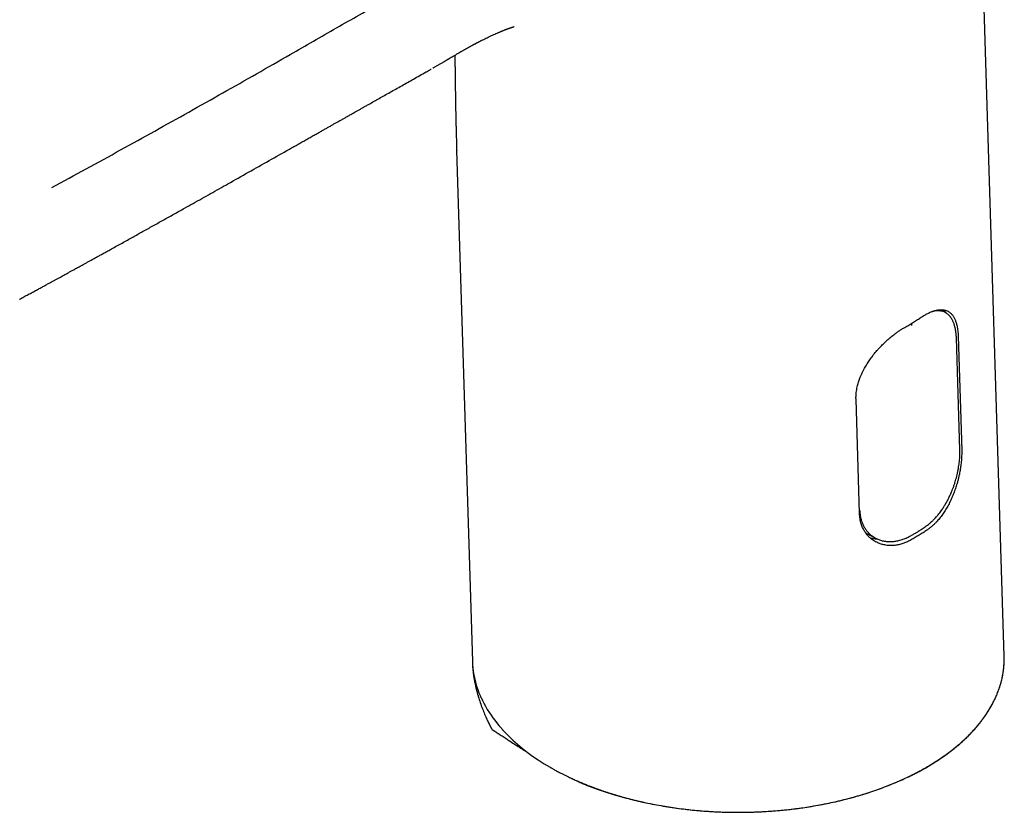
# Model space of a CAD drawing. Header units: millimetres. Extents: x 8 to 738, y 5 to 761.
# Tile 13 of 77: x 549 to 638, y 155 to 227. Entities that reach past the tile are written whole.
import ezdxf

# ---------------------------------------------------------------- set-up
doc = ezdxf.new("R2010")
doc.units = ezdxf.units.MM

msp = doc.modelspace()

# ---------------------------------------------------------------- linework, layer by layer
at = {"color": 7, "linetype": 'Continuous', "lineweight": 30}
for p, q in [((638.183, 169.487), (635.244, 264.977)), ((586.161, 222.609), (586.173, 222.616)), ((588.566, 215.27), (589.991, 168.998)), ((632.93, 200.564), (632.464, 200.859)), ((632.935, 200.559), (632.927, 200.565)), ((634.168, 188.169), (633.85, 198.3)), ((634.011, 198.464), (634.33, 188.121)), ((625.072, 182.403), (624.754, 192.747)), ((625.899, 180.492), (626.534, 180.161))]:
    msp.add_line(p, q, dxfattribs=at)
at = {"color": 7, "linetype": 'Continuous', "lineweight": 30, "flags": 128}
msp.add_lwpolyline([(589.991, 168.998), (589.993, 168.937), (589.998, 168.813), (590.005, 168.703), (590.012, 168.607), (590.019, 168.524), (590.025, 168.466), (590.03, 168.417), (590.034, 168.377), (590.037, 168.353), (590.039, 168.335), (590.04, 168.322), (590.041, 168.317), (590.041, 168.315), (590.041, 168.315), (590.041, 168.314), (590.041, 168.314), (590.041, 168.314), (590.041, 168.314), (590.041, 168.314), (590.041, 168.314), (590.041, 168.314), (590.099, 167.904), (590.176, 167.509), (590.268, 167.13), (590.374, 166.765), (590.477, 166.457), (590.588, 166.161), (590.691, 165.911), (590.703, 165.883), (590.715, 165.856), (590.727, 165.828), (590.739, 165.801), (590.751, 165.774), (590.763, 165.747), (590.775, 165.72), (590.893, 165.471), (591.026, 165.21), (591.175, 164.936), (591.344, 164.65), (591.532, 164.353), (591.683, 164.128), (591.847, 163.897), (592.024, 163.661), (592.277, 163.341), (592.397, 163.198), (592.451, 163.134), (592.475, 163.106), (592.486, 163.094), (592.489, 163.091), (592.492, 163.087), (592.494, 163.084), (592.495, 163.084), (592.499, 163.079), (592.51, 163.065), (592.529, 163.044), (592.555, 163.014), (592.592, 162.97), (592.639, 162.916), (592.65, 162.905), (592.66, 162.893), (592.672, 162.88), (592.683, 162.867), (592.695, 162.854), (592.707, 162.84), (592.72, 162.826), (592.733, 162.811), (592.983, 162.54), (593.242, 162.273), (593.477, 162.042), (593.504, 162.016), (593.531, 161.99), (593.558, 161.965), (593.585, 161.939), (593.612, 161.914), (593.639, 161.888), (593.666, 161.863), (594.076, 161.495), (594.509, 161.132), (594.967, 160.774), (595.449, 160.421), (595.955, 160.075), (596.486, 159.735), (597.042, 159.403)], dxfattribs=at)
at = {"color": 7, "linetype": 'Continuous', "lineweight": 30}
for centre, radius, start, end in [((631.13, 199.397), 2.133, 33.7326, 42.83069), ((626.616, 182.272), 2.159, 254.1272, 270.35654)]:
    msp.add_arc(centre, radius, start, end, dxfattribs=at)
for points, knots in [([(551.873, 211.933), (552.916, 212.498), (555.004, 213.627), (558.115, 215.333), (561.213, 217.047), (564.298, 218.77), (567.371, 220.501), (570.434, 222.238), (573.87, 224.199), (577.676, 226.384), (581.853, 228.794), (586.026, 231.207), (588.81, 232.815), (590.202, 233.619)], [0, 0, 0, 0, 0.079999, 0.159998, 0.239997, 0.319997, 0.399998, 0.479999, 0.559999, 0.669999, 0.779999, 0.89, 1, 1, 1, 1]), ([(586.41, 222.753), (586.417, 222.757), (586.447, 222.774), (586.507, 222.809), (586.595, 222.861), (586.697, 222.92), (586.805, 222.983), (586.914, 223.046), (587.023, 223.11), (587.134, 223.175), (587.244, 223.24), (587.35, 223.302), (587.442, 223.355), (587.516, 223.399), (587.573, 223.432), (587.624, 223.462), (587.676, 223.492), (587.736, 223.528), (587.843, 223.59), (587.989, 223.676), (588.155, 223.773), (588.3, 223.858), (588.425, 223.931), (588.541, 223.998), (588.645, 224.059), (588.728, 224.107), (588.796, 224.146), (588.855, 224.181), (588.923, 224.22), (589.001, 224.265), (589.082, 224.311), (589.161, 224.356), (589.236, 224.399), (589.315, 224.444), (589.397, 224.49), (589.482, 224.538), (589.563, 224.583), (589.64, 224.626), (589.713, 224.667), (589.786, 224.707), (589.858, 224.747), (589.929, 224.785), (590, 224.824), (590.069, 224.862), (590.135, 224.897), (590.196, 224.93), (590.257, 224.963), (590.323, 224.998), (590.394, 225.035), (590.458, 225.069), (590.513, 225.097), (590.56, 225.121), (590.61, 225.147), (590.66, 225.173), (590.706, 225.197), (590.749, 225.219), (590.794, 225.241), (590.884, 225.287), (591.027, 225.359), (591.22, 225.454), (591.432, 225.556), (591.634, 225.651), (591.835, 225.743), (592.025, 225.829), (592.187, 225.9), (592.304, 225.951), (592.384, 225.985), (592.465, 226.019), (592.536, 226.049), (592.594, 226.073), (592.64, 226.092), (592.69, 226.113), (592.751, 226.138), (592.826, 226.168), (592.909, 226.201), (592.991, 226.233), (593.058, 226.26), (593.119, 226.283), (593.176, 226.305), (593.235, 226.327), (593.292, 226.348), (593.345, 226.368), (593.382, 226.381), (593.405, 226.39), (593.431, 226.399), (593.458, 226.408), (593.484, 226.417), (593.511, 226.426), (593.538, 226.436), (593.567, 226.445), (593.595, 226.454), (593.619, 226.461), (593.629, 226.465), (593.655, 226.473), (593.694, 226.484), (593.733, 226.496), (593.765, 226.505), (593.786, 226.511), (593.787, 226.511), (593.787, 226.512)], [0, 0, 0, 0, 0.002322, 0.009435, 0.019433, 0.030746, 0.042294, 0.053976, 0.065795, 0.07754, 0.089426, 0.101166, 0.111397, 0.118747, 0.124866, 0.129762, 0.134961, 0.141489, 0.149353, 0.169614, 0.189417, 0.204204, 0.218592, 0.231947, 0.243669, 0.254496, 0.260993, 0.267698, 0.275745, 0.285366, 0.295715, 0.304662, 0.314165, 0.323706, 0.334138, 0.345116, 0.355744, 0.365628, 0.374716, 0.384565, 0.394672, 0.403359, 0.413111, 0.423702, 0.431846, 0.440305, 0.449462, 0.458047, 0.468694, 0.479947, 0.485731, 0.491812, 0.498903, 0.50627, 0.512422, 0.517437, 0.523106, 0.530015, 0.552443, 0.577448, 0.603851, 0.631899, 0.652515, 0.678674, 0.702494, 0.712719, 0.722148, 0.732406, 0.743021, 0.748861, 0.754069, 0.760183, 0.767869, 0.777035, 0.78857, 0.799074, 0.807471, 0.813928, 0.82135, 0.830216, 0.838789, 0.847074, 0.855031, 0.864459, 0.876335, 0.885481, 0.89312, 0.90192, 0.913029, 0.924315, 0.933489, 0.943199, 0.954531, 0.965526, 0.975843, 0.985799, 0.990878, 0.996175, 1, 1, 1, 1]), ([(593.771, 226.507), (593.774, 226.508), (593.779, 226.509), (593.783, 226.51), (593.786, 226.511)], [0, 0, 0, 0, 0.457122, 1, 1, 1, 1]), ([(588.401, 223.917), (588.402, 223.872), (588.404, 223.688), (588.409, 223.362), (588.414, 222.936), (588.42, 222.526), (588.425, 222.13), (588.43, 221.776), (588.434, 221.44), (588.439, 221.118), (588.444, 220.785), (588.449, 220.45), (588.454, 220.114), (588.46, 219.775), (588.466, 219.432), (588.472, 219.094), (588.479, 218.765), (588.485, 218.446), (588.492, 218.124), (588.499, 217.8), (588.507, 217.471), (588.517, 217.074), (588.529, 216.604), (588.541, 216.192), (588.549, 215.9), (588.554, 215.738), (588.557, 215.611), (588.56, 215.522), (588.562, 215.468), (588.563, 215.409), (588.565, 215.345), (588.567, 215.299), (588.568, 215.275)], [0, 0, 0, 0, 0.016836, 0.068842, 0.119092, 0.170494, 0.2159, 0.26052, 0.295995, 0.334437, 0.373841, 0.412722, 0.451587, 0.490465, 0.529832, 0.569687, 0.605883, 0.641956, 0.678104, 0.714384, 0.751216, 0.788815, 0.848325, 0.909952, 0.928461, 0.947102, 0.965102, 0.971529, 0.977452, 0.983429, 0.991506, 1, 1, 1, 1]), ([(548.937, 201.807), (549.004, 201.843), (549.207, 201.952), (549.541, 202.131), (549.931, 202.341), (550.303, 202.541), (550.655, 202.732), (550.983, 202.91), (551.286, 203.075), (551.567, 203.228), (551.83, 203.371), (552.077, 203.506), (552.314, 203.636), (552.542, 203.76), (552.758, 203.879), (552.953, 203.985), (553.127, 204.081), (553.281, 204.165), (553.42, 204.242), (553.549, 204.313), (553.696, 204.393), (553.859, 204.483), (554.036, 204.58), (554.202, 204.671), (554.359, 204.758), (554.532, 204.853), (554.731, 204.962), (554.96, 205.089), (555.204, 205.223), (555.46, 205.364), (555.73, 205.513), (556.015, 205.67), (556.315, 205.836), (556.63, 206.01), (556.958, 206.191), (557.497, 206.489), (558.248, 206.906), (559.188, 207.427), (560.118, 207.945), (561.038, 208.457), (561.977, 208.981), (562.935, 209.517), (563.841, 210.023), (564.69, 210.499), (565.476, 210.94), (566.264, 211.382), (567.05, 211.824), (568.198, 212.469), (569.703, 213.317), (571.561, 214.364), (572.928, 215.136), (573.81, 215.634), (574.212, 215.861), (574.613, 216.088), (575.007, 216.311), (575.388, 216.526), (575.742, 216.726), (576.071, 216.912), (576.374, 217.083), (576.659, 217.245), (576.926, 217.395), (577.184, 217.541), (577.433, 217.682), (577.669, 217.815), (577.882, 217.936), (578.051, 218.032), (578.183, 218.106), (578.287, 218.165), (578.397, 218.227), (578.521, 218.297), (578.662, 218.377), (578.818, 218.465), (578.992, 218.563), (579.181, 218.67), (579.387, 218.787), (579.608, 218.912), (579.844, 219.045), (580.094, 219.186), (580.36, 219.336), (580.691, 219.523), (581.088, 219.747), (581.552, 220.009), (582.035, 220.282), (582.537, 220.565), (583.057, 220.858), (583.586, 221.156), (584.123, 221.458), (584.666, 221.764), (585.226, 222.078), (585.727, 222.359), (586.042, 222.536), (586.164, 222.604)], [0, 0, 0, 0, 0.0052914, 0.0160881, 0.026388, 0.0361908, 0.0454964, 0.0543049, 0.0621545, 0.069562, 0.0765273, 0.0830504, 0.0891312, 0.0953954, 0.1011088, 0.1062711, 0.1108824, 0.1149426, 0.1185198, 0.121934, 0.1252259, 0.1302389, 0.134939, 0.1393263, 0.143401, 0.1474571, 0.1531438, 0.1592559, 0.1657934, 0.1725701, 0.1797504, 0.1873343, 0.1953218, 0.203713, 0.2125075, 0.221532, 0.2467824, 0.2726684, 0.2967526, 0.3213621, 0.3464968, 0.3721567, 0.3983417, 0.419284, 0.4404887, 0.4616649, 0.4827755, 0.5038206, 0.5542794, 0.6043567, 0.6540526, 0.6649345, 0.6757979, 0.6866428, 0.697421, 0.7077338, 0.7174923, 0.7261856, 0.7343862, 0.742094, 0.7493092, 0.7560316, 0.763058, 0.7694509, 0.7752104, 0.7803364, 0.7832342, 0.7859021, 0.788816, 0.7921757, 0.7959812, 0.8002325, 0.8049296, 0.8100726, 0.8156613, 0.8216959, 0.8280566, 0.8348474, 0.8420682, 0.8497095, 0.8617927, 0.8743949, 0.8875161, 0.9011564, 0.9153156, 0.9299937, 0.9443084, 0.9590844, 0.9743216, 0.99002, 1, 1, 1, 1]), ([(586.173, 222.615), (586.19, 222.625), (586.215, 222.639), (586.24, 222.654), (586.248, 222.658)], [0, 0, 0, 0, 0.6694991, 1, 1, 1, 1]), ([(630.581, 200.129), (630.632, 200.163), (630.734, 200.231), (630.887, 200.324), (631.038, 200.41), (631.188, 200.491), (631.337, 200.564), (631.484, 200.63), (631.629, 200.688), (631.769, 200.737), (631.905, 200.778), (632.05, 200.815), (632.207, 200.844), (632.372, 200.86), (632.517, 200.863), (632.644, 200.853), (632.755, 200.836), (632.861, 200.811), (632.974, 200.773), (633.093, 200.719), (633.215, 200.644), (633.319, 200.561), (633.409, 200.473), (633.484, 200.386), (633.554, 200.29), (633.619, 200.187), (633.679, 200.076), (633.735, 199.955), (633.786, 199.826), (633.832, 199.686), (633.874, 199.538), (633.913, 199.368), (633.949, 199.172), (633.979, 198.949), (634.001, 198.713), (634.008, 198.547), (634.011, 198.464)], [0, 0, 0, 0, 0.026018, 0.052035, 0.078239, 0.104442, 0.131227, 0.158012, 0.184996, 0.211979, 0.237995, 0.264011, 0.29929, 0.334595, 0.369873, 0.396802, 0.42373, 0.450247, 0.476764, 0.512729, 0.548723, 0.584688, 0.612154, 0.63962, 0.666325, 0.693029, 0.719926, 0.746823, 0.774337, 0.80185, 0.829583, 0.857316, 0.892684, 0.928354, 0.964023, 1, 1, 1, 1]), ([(632.927, 200.56), (632.898, 200.58), (632.812, 200.637), (632.654, 200.699), (632.456, 200.748), (632.242, 200.768), (632.016, 200.76), (631.804, 200.73), (631.663, 200.693), (631.606, 200.677)], [0, 0, 0, 0, 0.086663, 0.247144, 0.407687, 0.568347, 0.729147, 0.890094, 1, 1, 1, 1]), ([(629.167, 199.256), (629.289, 199.326), (629.533, 199.467), (629.889, 199.683), (630.24, 199.903), (630.467, 200.054), (630.581, 200.129)], [0, 0, 0, 0, 0.249725, 0.49956, 0.749725, 1, 1, 1, 1]), ([(633.85, 198.3), (633.848, 198.364), (633.843, 198.485), (633.829, 198.653), (633.813, 198.8), (633.795, 198.929), (633.777, 199.039), (633.759, 199.133), (633.741, 199.214), (633.72, 199.304), (633.692, 199.407), (633.656, 199.525), (633.615, 199.643), (633.569, 199.758), (633.521, 199.862), (633.474, 199.953), (633.428, 200.034), (633.38, 200.111), (633.332, 200.18), (633.284, 200.242), (633.236, 200.298), (633.179, 200.361), (633.108, 200.429), (633.027, 200.497), (632.966, 200.539), (632.935, 200.559)], [0, 0, 0, 0, 0.059999, 0.114772, 0.16436, 0.208787, 0.248059, 0.282175, 0.311177, 0.338771, 0.383956, 0.431388, 0.48108, 0.532187, 0.580509, 0.624217, 0.663303, 0.702916, 0.747139, 0.77859, 0.812932, 0.852631, 0.897825, 0.948504, 1, 1, 1, 1]), ([(624.754, 192.747), (624.753, 192.807), (624.751, 192.928), (624.759, 193.134), (624.779, 193.366), (624.817, 193.623), (624.865, 193.863), (624.92, 194.083), (624.977, 194.281), (625.041, 194.477), (625.12, 194.694), (625.219, 194.934), (625.339, 195.196), (625.46, 195.435), (625.58, 195.653), (625.694, 195.847), (625.814, 196.04), (625.939, 196.229), (626.07, 196.417), (626.208, 196.604), (626.351, 196.79), (626.5, 196.974), (626.653, 197.155), (626.811, 197.332), (626.971, 197.504), (627.134, 197.672), (627.3, 197.836), (627.47, 197.996), (627.644, 198.153), (627.821, 198.307), (628, 198.455), (628.202, 198.614), (628.427, 198.781), (628.673, 198.952), (628.921, 199.112), (629.085, 199.208), (629.167, 199.256)], [0, 0, 0, 0, 0.025635, 0.05127, 0.086067, 0.120891, 0.155688, 0.182277, 0.208867, 0.234501, 0.260135, 0.294892, 0.329676, 0.364434, 0.390961, 0.417488, 0.443709, 0.46993, 0.496326, 0.522722, 0.549668, 0.576613, 0.603749, 0.630884, 0.657638, 0.684391, 0.711333, 0.738275, 0.765819, 0.793364, 0.821121, 0.848877, 0.88631, 0.924089, 0.961867, 1, 1, 1, 1]), ([(629.821, 199.445), (629.82, 199.459), (629.817, 199.486), (629.803, 199.53), (629.784, 199.571), (629.767, 199.595), (629.76, 199.606)], [0, 0, 0, 0, 0.268159, 0.532455, 0.78287, 1, 1, 1, 1]), ([(631.128, 181.269), (631.19, 181.314), (631.322, 181.409), (631.513, 181.571), (631.7, 181.742), (631.871, 181.915), (632.036, 182.094), (632.192, 182.279), (632.34, 182.465), (632.468, 182.639), (632.579, 182.798), (632.673, 182.94), (632.752, 183.064), (632.813, 183.164), (632.859, 183.24), (632.892, 183.297), (632.921, 183.347), (632.951, 183.4), (632.986, 183.463), (633.026, 183.537), (633.077, 183.633), (633.139, 183.755), (633.214, 183.906), (633.294, 184.079), (633.38, 184.274), (633.469, 184.491), (633.561, 184.731), (633.654, 184.994), (633.738, 185.258), (633.814, 185.52), (633.883, 185.777), (633.947, 186.046), (634.005, 186.327), (634.054, 186.601), (634.094, 186.867), (634.126, 187.122), (634.15, 187.382), (634.166, 187.645), (634.174, 187.91), (634.17, 188.082), (634.168, 188.169)], [0, 0, 0, 0, 0.032981, 0.069885, 0.104636, 0.137231, 0.167668, 0.201341, 0.231913, 0.25939, 0.283783, 0.305104, 0.323361, 0.338563, 0.34837, 0.356298, 0.362655, 0.369945, 0.378719, 0.388975, 0.400714, 0.418559, 0.439006, 0.462057, 0.487718, 0.515997, 0.546889, 0.580392, 0.616504, 0.647272, 0.679705, 0.713799, 0.749555, 0.786976, 0.81944, 0.853079, 0.887913, 0.923976, 0.961316, 1, 1, 1, 1]), ([(634.33, 188.121), (634.331, 188.06), (634.334, 187.939), (634.332, 187.729), (634.324, 187.49), (634.306, 187.222), (634.281, 186.968), (634.253, 186.733), (634.222, 186.519), (634.187, 186.306), (634.143, 186.069), (634.088, 185.804), (634.019, 185.513), (633.948, 185.244), (633.876, 184.999), (633.807, 184.779), (633.733, 184.56), (633.655, 184.343), (633.571, 184.128), (633.482, 183.913), (633.388, 183.699), (633.288, 183.487), (633.183, 183.278), (633.074, 183.073), (632.96, 182.874), (632.842, 182.68), (632.72, 182.491), (632.592, 182.306), (632.459, 182.125), (632.321, 181.95), (632.178, 181.781), (632.014, 181.6), (631.826, 181.411), (631.615, 181.22), (631.397, 181.042), (631.248, 180.938), (631.173, 180.886)], [0, 0, 0, 0, 0.025635, 0.05127, 0.086067, 0.120891, 0.155688, 0.182277, 0.208867, 0.234501, 0.260135, 0.294892, 0.329676, 0.364434, 0.390961, 0.417488, 0.443709, 0.46993, 0.496326, 0.522722, 0.549668, 0.576614, 0.60375, 0.630885, 0.657639, 0.684392, 0.711334, 0.738276, 0.765821, 0.793366, 0.821123, 0.84888, 0.886312, 0.92409, 0.961868, 1, 1, 1, 1]), ([(629.759, 180.013), (629.703, 179.982), (629.591, 179.92), (629.42, 179.837), (629.248, 179.763), (629.074, 179.697), (628.898, 179.639), (628.72, 179.591), (628.541, 179.552), (628.365, 179.523), (628.193, 179.504), (628.003, 179.492), (627.796, 179.493), (627.573, 179.51), (627.371, 179.54), (627.191, 179.58), (627.032, 179.625), (626.878, 179.678), (626.711, 179.747), (626.532, 179.836), (626.346, 179.948), (626.183, 180.065), (626.042, 180.182), (625.922, 180.295), (625.81, 180.415), (625.705, 180.541), (625.607, 180.674), (625.516, 180.815), (625.432, 180.964), (625.356, 181.121), (625.287, 181.284), (625.223, 181.469), (625.165, 181.677), (625.117, 181.911), (625.085, 182.153), (625.076, 182.32), (625.072, 182.403)], [0, 0, 0, 0, 0.026017, 0.052035, 0.078238, 0.104441, 0.131226, 0.158011, 0.184994, 0.211978, 0.237994, 0.26401, 0.299288, 0.334593, 0.369871, 0.396799, 0.423728, 0.450244, 0.476761, 0.512726, 0.54872, 0.584685, 0.612151, 0.639617, 0.666322, 0.693026, 0.719923, 0.74682, 0.774334, 0.801848, 0.82958, 0.857313, 0.892682, 0.928352, 0.964022, 1, 1, 1, 1]), ([(625.094, 182.676), (625.1, 182.563), (625.113, 182.338), (625.17, 182.018), (625.253, 181.714), (625.363, 181.428), (625.498, 181.161), (625.657, 180.915), (625.839, 180.692), (626.041, 180.491), (626.266, 180.319), (626.431, 180.209), (626.526, 180.166), (626.535, 180.162)], [0, 0, 0, 0, 0.09994, 0.199433, 0.298628, 0.397627, 0.496498, 0.595285, 0.694016, 0.792711, 0.891395, 0.990106, 1, 1, 1, 1]), ([(630.369, 180.753), (630.403, 180.776), (630.482, 180.828), (630.611, 180.914), (630.765, 181.018), (630.94, 181.138), (631.062, 181.225), (631.127, 181.27)], [0, 0, 0, 0, 0.132938, 0.30433, 0.505971, 0.737861, 1, 1, 1, 1]), ([(625.594, 180.698), (625.609, 180.684), (625.677, 180.624), (625.779, 180.555), (625.871, 180.51), (625.9, 180.495)], [0, 0, 0, 0, 0.163677, 0.726928, 1, 1, 1, 1]), ([(626.533, 180.161), (626.581, 180.138), (626.679, 180.09), (626.821, 180.033), (626.972, 179.98), (627.116, 179.94), (627.248, 179.91), (627.363, 179.889), (627.473, 179.874), (627.57, 179.864), (627.644, 179.859), (627.697, 179.856), (627.736, 179.855), (627.778, 179.853), (627.835, 179.853), (627.915, 179.853), (628.018, 179.857), (628.141, 179.866), (628.285, 179.882), (628.449, 179.908), (628.634, 179.947), (628.824, 179.998), (629.015, 180.06), (629.205, 180.132), (629.393, 180.214), (629.517, 180.279), (629.575, 180.31)], [0, 0, 0, 0, 0.04821, 0.099896, 0.155242, 0.214187, 0.253086, 0.293415, 0.332302, 0.364601, 0.390205, 0.405787, 0.417129, 0.428782, 0.446916, 0.472903, 0.506049, 0.546358, 0.591523, 0.643226, 0.701468, 0.766244, 0.821715, 0.881198, 0.944673, 1, 1, 1, 1]), ([(629.574, 180.311), (629.671, 180.364), (629.859, 180.465), (630.123, 180.612), (630.288, 180.707), (630.366, 180.751)], [0, 0, 0, 0, 0.363929, 0.699882, 1, 1, 1, 1]), ([(631.173, 180.886), (631.059, 180.811), (630.833, 180.661), (630.482, 180.44), (630.126, 180.224), (629.881, 180.083), (629.759, 180.013)], [0, 0, 0, 0, 0.249725, 0.49956, 0.749725, 1, 1, 1, 1]), ([(630.405, 180.839), (630.405, 180.827), (630.404, 180.803), (630.391, 180.771), (630.374, 180.76), (630.364, 180.754)], [0, 0, 0, 0, 0.303743, 0.590046, 1, 1, 1, 1]), ([(589.987, 169.127), (589.987, 169.059), (589.989, 168.912), (589.999, 168.685), (590.015, 168.449), (590.035, 168.224), (590.066, 167.938), (590.115, 167.586), (590.19, 167.158), (590.271, 166.775), (590.353, 166.438), (590.427, 166.158), (590.482, 165.963), (590.515, 165.854), (590.525, 165.82), (590.535, 165.786), (590.545, 165.752), (590.556, 165.717), (590.62, 165.509), (590.746, 165.128), (590.943, 164.598), (591.113, 164.185), (591.217, 163.946), (591.257, 163.858), (591.269, 163.83), (591.282, 163.803), (591.294, 163.775), (591.307, 163.748), (591.345, 163.664), (591.409, 163.527), (591.48, 163.381), (591.53, 163.28), (591.559, 163.223), (591.587, 163.168), (591.61, 163.122), (591.637, 163.07), (591.667, 163.013), (591.696, 162.96), (591.714, 162.927), (591.723, 162.911), (591.731, 162.895), (591.74, 162.88), (591.748, 162.865), (591.755, 162.853), (591.76, 162.845), (591.762, 162.841), (591.762, 162.84), (591.762, 162.84), (591.763, 162.84), (591.763, 162.84), (591.763, 162.84), (591.763, 162.84), (591.763, 162.84), (591.763, 162.84), (591.763, 162.84), (591.763, 162.84), (591.763, 162.839), (591.763, 162.839), (591.763, 162.839), (591.763, 162.839), (591.763, 162.839), (591.763, 162.839), (591.765, 162.838), (591.77, 162.835), (591.777, 162.829), (591.791, 162.821), (591.81, 162.808), (591.837, 162.791), (591.862, 162.775), (591.882, 162.76), (591.899, 162.75), (591.912, 162.741), (591.922, 162.735), (591.926, 162.733), (591.927, 162.732), (591.928, 162.731), (591.928, 162.731), (591.928, 162.731), (591.928, 162.731), (591.929, 162.731), (591.929, 162.73), (591.93, 162.73), (591.934, 162.727), (591.943, 162.721), (591.957, 162.712), (591.985, 162.694), (592.027, 162.666), (592.085, 162.628), (592.15, 162.586), (592.215, 162.543), (592.279, 162.501), (592.344, 162.459), (592.506, 162.353), (592.767, 162.183), (593.061, 161.993), (593.242, 161.877), (593.307, 161.834), (593.325, 161.823), (593.343, 161.811), (593.362, 161.799), (593.38, 161.787), (593.398, 161.776), (593.575, 161.662), (593.903, 161.451), (594.378, 161.148), (594.728, 160.925), (594.921, 160.804), (594.961, 160.778)], [0, 0, 0, 0, 0.022213, 0.048226, 0.074572, 0.099359, 0.12215, 0.168275, 0.215145, 0.262779, 0.294647, 0.326862, 0.355503, 0.359274, 0.36305, 0.36683, 0.370616, 0.374406, 0.378201, 0.439979, 0.501496, 0.555441, 0.579127, 0.582227, 0.585326, 0.588425, 0.591523, 0.594621, 0.597718, 0.619755, 0.641092, 0.647654, 0.654147, 0.660571, 0.666336, 0.669885, 0.678268, 0.685951, 0.687848, 0.689696, 0.691497, 0.69325, 0.694955, 0.696612, 0.697503, 0.697748, 0.69782, 0.697846, 0.697854, 0.697859, 0.69786, 0.697861, 0.697862, 0.697863, 0.697864, 0.697865, 0.697866, 0.697873, 0.697879, 0.697886, 0.697891, 0.69792, 0.697979, 0.698434, 0.699069, 0.700389, 0.702171, 0.704712, 0.707796, 0.70931, 0.710939, 0.712457, 0.71315, 0.713459, 0.713595, 0.713655, 0.713682, 0.713693, 0.713702, 0.713705, 0.713726, 0.713784, 0.714004, 0.714864, 0.716282, 0.718258, 0.722619, 0.728432, 0.734906, 0.741009, 0.747124, 0.753249, 0.759386, 0.793344, 0.827646, 0.842849, 0.844559, 0.846271, 0.847983, 0.849696, 0.85141, 0.853125, 0.85484, 0.901478, 0.946066, 0.988605, 1, 1, 1, 1]), ([(597.042, 159.403), (597.063, 159.391), (597.111, 159.364), (597.192, 159.317), (597.292, 159.261), (597.411, 159.195), (597.551, 159.118), (597.712, 159.032), (597.896, 158.935), (598.101, 158.829), (598.329, 158.714), (598.581, 158.591), (598.784, 158.493), (598.921, 158.43), (598.981, 158.402), (599.03, 158.379), (599.079, 158.357), (599.175, 158.313), (599.364, 158.228), (599.661, 158.097), (600.016, 157.948), (600.318, 157.825), (600.504, 157.751), (600.577, 157.723), (600.599, 157.714), (600.622, 157.705), (600.644, 157.697), (600.663, 157.689), (600.683, 157.682), (600.709, 157.671), (600.756, 157.653), (600.829, 157.626), (600.928, 157.588), (601.054, 157.541), (601.207, 157.485), (601.384, 157.42), (601.588, 157.348), (601.817, 157.268), (602.074, 157.182), (602.326, 157.099), (602.505, 157.042), (602.601, 157.012), (602.637, 157), (602.671, 156.99), (602.694, 156.983), (602.721, 156.974), (602.763, 156.961), (602.833, 156.94), (602.921, 156.913), (603.025, 156.882), (603.145, 156.846), (603.283, 156.806), (603.45, 156.758), (603.651, 156.701), (603.886, 156.637), (604.148, 156.567), (604.379, 156.508), (604.57, 156.46), (604.714, 156.424), (604.865, 156.388), (605.02, 156.351), (605.173, 156.316), (605.307, 156.285), (605.598, 156.22), (606.053, 156.123), (606.725, 155.992), (607.433, 155.868), (608.176, 155.753), (608.902, 155.654), (609.608, 155.571), (610.295, 155.501), (610.974, 155.445), (611.616, 155.402), (612.223, 155.37), (612.65, 155.354), (612.925, 155.346), (613.052, 155.342), (613.179, 155.339), (613.304, 155.337), (613.43, 155.334), (613.555, 155.333), (613.833, 155.329), (614.272, 155.328), (614.876, 155.335), (615.498, 155.352), (616.137, 155.378), (616.792, 155.416), (617.464, 155.465), (618.131, 155.525), (618.792, 155.596), (619.445, 155.676), (620.109, 155.769), (620.784, 155.876), (621.467, 155.996), (622.151, 156.129), (622.837, 156.276), (623.521, 156.437), (624.21, 156.614), (624.902, 156.807), (625.596, 157.016), (626.29, 157.242), (626.953, 157.476), (627.585, 157.715), (628.186, 157.957), (628.783, 158.214), (629.375, 158.485), (629.96, 158.77), (630.537, 159.071), (631.104, 159.387), (631.657, 159.716), (632.189, 160.054), (632.696, 160.399), (633.177, 160.747), (633.632, 161.1), (634.062, 161.455), (634.467, 161.813), (634.847, 162.173), (635.22, 162.55), (635.582, 162.946), (635.93, 163.358), (636.249, 163.77), (636.539, 164.18), (636.802, 164.588), (637.038, 164.992), (637.257, 165.409), (637.457, 165.837), (637.635, 166.274), (637.786, 166.706), (637.91, 167.129), (638.01, 167.545), (638.086, 167.952), (638.141, 168.354), (638.175, 168.75), (638.19, 169.134), (638.185, 169.384), (638.182, 169.504)], [0, 0, 0, 0, 0.0015455, 0.0035389, 0.0059804, 0.0088698, 0.0122071, 0.0160905, 0.020444, 0.0252676, 0.0305613, 0.0363252, 0.0425592, 0.044434, 0.0455353, 0.0466313, 0.0477222, 0.0488079, 0.0530229, 0.0603501, 0.0683661, 0.0760519, 0.0797181, 0.0801923, 0.0806651, 0.0811365, 0.0816065, 0.0820752, 0.0823479, 0.0828506, 0.0837546, 0.0853012, 0.0873851, 0.0900061, 0.0931642, 0.0968596, 0.1010118, 0.1056822, 0.1108707, 0.1165773, 0.1208959, 0.1215977, 0.1223059, 0.1230204, 0.1235952, 0.123673, 0.1246785, 0.1260478, 0.1278618, 0.1298573, 0.1322074, 0.1349121, 0.1379714, 0.1420304, 0.1465814, 0.1516246, 0.1571599, 0.1598052, 0.1625498, 0.1653937, 0.1683367, 0.1713789, 0.1739981, 0.1759062, 0.1877363, 0.1994026, 0.2130778, 0.2265211, 0.2397327, 0.2521276, 0.2643111, 0.2762831, 0.2880437, 0.2982181, 0.3082289, 0.3104537, 0.3126704, 0.3148788, 0.3170789, 0.3192708, 0.3214545, 0.3236299, 0.3338714, 0.3444293, 0.3553037, 0.3664945, 0.3780021, 0.3898264, 0.4019674, 0.413375, 0.4250485, 0.436988, 0.4491934, 0.4616647, 0.4744018, 0.487064, 0.499979, 0.5131461, 0.5265653, 0.540237, 0.5541612, 0.568338, 0.58095, 0.5937552, 0.6067534, 0.6199448, 0.6333292, 0.6469068, 0.6606779, 0.6746423, 0.6884998, 0.7021723, 0.7156599, 0.7289625, 0.7420802, 0.7550128, 0.7677602, 0.7803224, 0.7944521, 0.8083401, 0.8219864, 0.8353913, 0.8485541, 0.861475, 0.8741543, 0.8880682, 0.9016789, 0.9149865, 0.9279908, 0.9406917, 0.9530891, 0.9651832, 0.9772843, 0.9890659, 1, 1, 1, 1]), ([(599.147, 158.326), (599.255, 158.273), (599.482, 158.162), (599.834, 158.002), (600.202, 157.843), (600.555, 157.701), (600.896, 157.572), (601.225, 157.453), (601.567, 157.334), (601.922, 157.217), (602.212, 157.125), (602.431, 157.058), (602.577, 157.013), (602.727, 156.968), (602.888, 156.92), (603.055, 156.871), (603.214, 156.825), (603.356, 156.784), (603.482, 156.749), (603.605, 156.714), (603.725, 156.681), (603.841, 156.649), (604.171, 156.56), (604.72, 156.42), (605.497, 156.24), (606.284, 156.076), (607.082, 155.928), (607.889, 155.795), (608.706, 155.679), (609.528, 155.578), (610.354, 155.495), (611.182, 155.428), (612.012, 155.378), (612.845, 155.345), (613.68, 155.329), (614.517, 155.329), (615.353, 155.347), (616.188, 155.381), (617.021, 155.431), (617.853, 155.499), (618.681, 155.583), (619.502, 155.683), (620.315, 155.8), (621.119, 155.932), (621.913, 156.08), (622.697, 156.245), (623.472, 156.425), (624.238, 156.622), (624.991, 156.833), (625.731, 157.059), (626.457, 157.3), (627.169, 157.556), (627.866, 157.826), (628.546, 158.109), (629.207, 158.405), (629.849, 158.714), (630.471, 159.036), (631.075, 159.37), (631.659, 159.717), (632.222, 160.076), (632.763, 160.445), (633.281, 160.825), (633.775, 161.215), (634.247, 161.615), (634.695, 162.024), (635.117, 162.442), (635.514, 162.868), (635.885, 163.301), (636.229, 163.741), (636.547, 164.189), (636.838, 164.644), (637.102, 165.103), (637.337, 165.567), (637.544, 166.035), (637.723, 166.507), (637.873, 166.983), (637.994, 167.463), (638.087, 167.946), (638.152, 168.431), (638.184, 168.916), (638.194, 169.261), (638.184, 169.445), (638.183, 169.467)], [0, 0, 0, 0, 0.007815, 0.0164, 0.024747, 0.033176, 0.040129, 0.04727, 0.054603, 0.062112, 0.069863, 0.072824, 0.07585, 0.07894, 0.082199, 0.085817, 0.089315, 0.091979, 0.094569, 0.097085, 0.099526, 0.101893, 0.104187, 0.119601, 0.134994, 0.150384, 0.165788, 0.181227, 0.196718, 0.212192, 0.227604, 0.242975, 0.258322, 0.273665, 0.289023, 0.30443, 0.319817, 0.335202, 0.350604, 0.366041, 0.381532, 0.396985, 0.412382, 0.427742, 0.443083, 0.458425, 0.473786, 0.489215, 0.504615, 0.520005, 0.535402, 0.550826, 0.566294, 0.58171, 0.597088, 0.612447, 0.627805, 0.643182, 0.658596, 0.674042, 0.68945, 0.704839, 0.720228, 0.735634, 0.751077, 0.766499, 0.781891, 0.797271, 0.81266, 0.828074, 0.843534, 0.858968, 0.874367, 0.88975, 0.905135, 0.920542, 0.935988, 0.951506, 0.966982, 0.982436, 0.997886, 1, 1, 1, 1])]:
    msp.add_open_spline(points, degree=3, knots=knots, dxfattribs=at)

doc.saveas('drawing.dxf')
